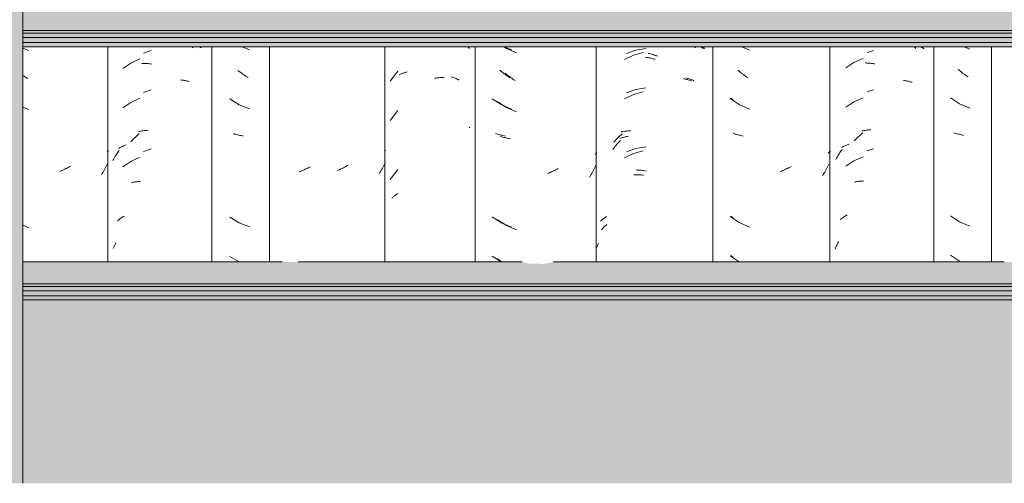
# Model space of a CAD drawing. Header units: metres. Extents: x -28.2 to 13.6, y -1.6 to 5.9.
# Tile 104 of 159: x 1.278 to 2.033, y 2.65 to 3.005. Entities that reach past the tile are written whole.
import ezdxf

# ---------------------------------------------------------------- set-up
doc = ezdxf.new("R2010")
doc.units = ezdxf.units.M
for name, color, linetype, lineweight in [('A-GLAZ-CWMG', 7, 'Continuous', 5), ('A-ROOF', 7, 'Continuous', 5), ('A-WALL-PATT', 7, 'Continuous', 5)]:
    doc.layers.add(name, color=color, linetype=linetype, lineweight=lineweight)

# ---------------------------------------------------------------- blocks, each defined once
blk = doc.blocks.new('FP_155-CASA 1')
at = {"layer": 'A-GLAZ-CWMG', "color": 9, "true_color": 0xc0c0c0}
for p, q in [((-19.52969, 2.98442), (-19.52398, 2.98214)), ((-19.53207, 2.96569), (-19.53291, 2.96636)), ((-19.53123, 2.96503), (-19.53207, 2.96569)), ((-19.53038, 2.96439), (-19.53123, 2.96503)), ((-19.52952, 2.96377), (-19.53038, 2.96439)), ((-19.52866, 2.96316), (-19.52952, 2.96377)), ((-19.52779, 2.96256), (-19.52866, 2.96316)), ((-19.52691, 2.96199), (-19.52779, 2.96256)), ((-19.52602, 2.96142), (-19.52691, 2.96199)), ((-19.52514, 2.96088), (-19.52602, 2.96142)), ((-19.53906, 2.94443), (-19.53183, 2.94007)), ((-19.53183, 2.94007), (-19.52398, 2.93693)), ((-19.53552, 2.91761), (-19.53632, 2.91787)), ((-19.53471, 2.91737), (-19.53552, 2.91761)), ((-19.5339, 2.91715), (-19.53471, 2.91737)), ((-19.53307, 2.91694), (-19.5339, 2.91715)), ((-19.53224, 2.91675), (-19.53307, 2.91694)), ((-19.5314, 2.91657), (-19.53224, 2.91675)), ((-19.53055, 2.9164), (-19.5314, 2.91657)), ((-19.52969, 2.91625), (-19.53055, 2.9164)), ((-19.52883, 2.91612), (-19.52969, 2.91625)), ((-19.53906, 2.85401), (-19.53183, 2.84964)), ((-19.53183, 2.84964), (-19.52398, 2.8465)), ((-19.53906, 2.82386), (-19.53205, 2.81963))]:
    blk.add_line(p, q, dxfattribs=at)
blk = doc.blocks.new('FP_156-CASA 1')
at = {"layer": 'A-GLAZ-CWMG', "color": 9, "true_color": 0xc0c0c0}
for p, q in [((-19.56805, 2.98439), (-19.56737, 2.98366)), ((-19.56208, 2.98434), (-19.5615, 2.98397)), ((-19.5615, 2.98397), (-19.56094, 2.98359)), ((-19.61489, 2.97199), (-19.62107, 2.9677)), ((-19.60806, 2.97516), (-19.61489, 2.97199)), ((-19.60639, 2.97172), (-19.60558, 2.97173)), ((-19.60558, 2.97173), (-19.60478, 2.97172)), ((-19.60478, 2.97172), (-19.60397, 2.97169)), ((-19.60397, 2.97169), (-19.60315, 2.97165)), ((-19.60315, 2.97165), (-19.60233, 2.97159)), ((-19.60233, 2.97159), (-19.60151, 2.97152)), ((-19.60151, 2.97152), (-19.60068, 2.97143)), ((-19.60068, 2.97143), (-19.59985, 2.97133)), ((-19.59985, 2.97133), (-19.59902, 2.97121)), ((-19.57699, 2.95903), (-19.57622, 2.95895)), ((-19.57622, 2.95895), (-19.57545, 2.95885)), ((-19.57545, 2.95885), (-19.57469, 2.95874)), ((-19.57469, 2.95874), (-19.57393, 2.95862)), ((-19.57393, 2.95862), (-19.57319, 2.95848)), ((-19.57319, 2.95848), (-19.57245, 2.95832)), ((-19.57245, 2.95832), (-19.57171, 2.95816)), ((-19.57171, 2.95816), (-19.57099, 2.95797)), ((-19.57099, 2.95797), (-19.57027, 2.95778)), ((-19.61489, 2.94185), (-19.62107, 2.93756)), ((-19.60806, 2.94501), (-19.61489, 2.94185)), ((-19.62492, 2.90348), (-19.62434, 2.90433)), ((-19.62434, 2.90433), (-19.62375, 2.90516)), ((-19.62427, 2.90652), (-19.62368, 2.90687)), ((-19.62368, 2.90687), (-19.62308, 2.90721)), ((-19.62308, 2.90721), (-19.62247, 2.90754)), ((-19.62247, 2.90754), (-19.62185, 2.90785)), ((-19.62185, 2.90785), (-19.62121, 2.90816)), ((-19.62121, 2.90816), (-19.62057, 2.90845)), ((-19.62057, 2.90845), (-19.61991, 2.90873)), ((-19.61991, 2.90873), (-19.61924, 2.909)), ((-19.61924, 2.909), (-19.61857, 2.90925)), ((-19.62861, 2.89729), (-19.62812, 2.8982)), ((-19.62812, 2.8982), (-19.62762, 2.89911)), ((-19.62762, 2.89911), (-19.6271, 2.9)), ((-19.6271, 2.9), (-19.62658, 2.90089)), ((-19.62658, 2.90089), (-19.62604, 2.90176)), ((-19.62604, 2.90176), (-19.62548, 2.90263)), ((-19.62548, 2.90263), (-19.62492, 2.90348)), ((-19.61489, 2.89664), (-19.62107, 2.89234)), ((-19.60806, 2.8998), (-19.61489, 2.89664)), ((-19.61009, 2.88106), (-19.60931, 2.88114)), ((-19.60931, 2.88114), (-19.60853, 2.8812)), ((-19.60853, 2.8812), (-19.60774, 2.88125)), ((-19.6146, 2.88029), (-19.61387, 2.88045)), ((-19.61387, 2.88045), (-19.61313, 2.8806)), ((-19.61313, 2.8806), (-19.61238, 2.88074)), ((-19.61238, 2.88074), (-19.61162, 2.88086)), ((-19.61162, 2.88086), (-19.61086, 2.88097)), ((-19.61086, 2.88097), (-19.61009, 2.88106))]:
    blk.add_line(p, q, dxfattribs=at)
blk = doc.blocks.new('Rectangular Mullion - Telha Fibrocimento - Ondulada-V148-CASA 1')
at = {"layer": 'A-GLAZ-CWMG'}
for p, q in [((-19.55281, 2.98442), (-19.55281, 2.81963)), ((-19.50857, 2.98442), (-19.50857, 2.81963))]:
    blk.add_line(p, q, dxfattribs=at)
for name in ['FP_156-CASA 1', 'FP_155-CASA 1']:
    blk.add_blockref(name, (0, 0), dxfattribs=at)
blk = doc.blocks.new('FP_163-CASA 1')
at = {"layer": 'A-GLAZ-CWMG', "color": 9, "true_color": 0xc0c0c0}
for p, q in [((-19.59936, 2.98162), (-19.60511, 2.9796)), ((-19.59936, 2.95148), (-19.60511, 2.94946)), ((-19.60907, 2.91942), (-19.60823, 2.9196)), ((-19.60823, 2.9196), (-19.60739, 2.91977)), ((-19.60739, 2.91977), (-19.60653, 2.91992)), ((-19.60653, 2.91992), (-19.60566, 2.92005)), ((-19.60566, 2.92005), (-19.60479, 2.92017)), ((-19.60479, 2.92017), (-19.60391, 2.92027)), ((-19.60391, 2.92027), (-19.60302, 2.92035)), ((-19.60302, 2.92035), (-19.60213, 2.92042)), ((-19.61485, 2.91165), (-19.61408, 2.91248)), ((-19.61408, 2.91248), (-19.6133, 2.9133)), ((-19.6133, 2.9133), (-19.61251, 2.9141)), ((-19.61251, 2.9141), (-19.61171, 2.91489)), ((-19.61171, 2.91489), (-19.6109, 2.91566)), ((-19.6109, 2.91566), (-19.61008, 2.91642)), ((-19.61008, 2.91642), (-19.60925, 2.91716)), ((-19.60925, 2.91716), (-19.60841, 2.91789)), ((-19.59936, 2.90626), (-19.60511, 2.90425)), ((-19.62503, 2.85115), (-19.62447, 2.85164)), ((-19.62447, 2.85164), (-19.62388, 2.85213)), ((-19.62388, 2.85213), (-19.62329, 2.8526)), ((-19.62329, 2.8526), (-19.62267, 2.85305)), ((-19.62267, 2.85305), (-19.62205, 2.8535)), ((-19.62205, 2.8535), (-19.62141, 2.85393)), ((-19.62141, 2.85393), (-19.62076, 2.85436)), ((-19.62076, 2.85436), (-19.62009, 2.85477)), ((-19.62844, 2.82977), (-19.62798, 2.83087)), ((-19.62798, 2.83087), (-19.6275, 2.83196)), ((-19.6275, 2.83196), (-19.627, 2.83304)), ((-19.627, 2.83304), (-19.62649, 2.83411))]:
    blk.add_line(p, q, dxfattribs=at)
blk = doc.blocks.new('FP_164-CASA 1')
at = {"layer": 'A-GLAZ-CWMG', "color": 9, "true_color": 0xc0c0c0}
for p, q in [((-19.69754, 2.98342), (-19.69293, 2.98148)), ((-19.69671, 2.96197), (-19.69754, 2.96255)), ((-19.69584, 2.96138), (-19.69671, 2.96197)), ((-19.69496, 2.9608), (-19.69584, 2.96138)), ((-19.69408, 2.96024), (-19.69496, 2.9608)), ((-19.69754, 2.93821), (-19.69293, 2.93627)), ((-19.63252, 2.90452), (-19.63299, 2.90395)), ((-19.63206, 2.9051), (-19.63252, 2.90452)), ((-19.66833, 2.88937), (-19.66926, 2.88898)), ((-19.66741, 2.88977), (-19.66833, 2.88937)), ((-19.66648, 2.8902), (-19.66741, 2.88977)), ((-19.66556, 2.89063), (-19.66648, 2.8902)), ((-19.66465, 2.89109), (-19.66556, 2.89063)), ((-19.66373, 2.89156), (-19.66465, 2.89109)), ((-19.66283, 2.89205), (-19.66373, 2.89156)), ((-19.66192, 2.89256), (-19.66283, 2.89205)), ((-19.66103, 2.89308), (-19.66192, 2.89256)), ((-19.63563, 2.88939), (-19.63619, 2.8884)), ((-19.63508, 2.89038), (-19.63563, 2.88939)), ((-19.63455, 2.89139), (-19.63508, 2.89038)), ((-19.63403, 2.89241), (-19.63455, 2.89139)), ((-19.63353, 2.89344), (-19.63403, 2.89241)), ((-19.63304, 2.89448), (-19.63353, 2.89344)), ((-19.63257, 2.89552), (-19.63304, 2.89448)), ((-19.63676, 2.88742), (-19.63735, 2.88645)), ((-19.63619, 2.8884), (-19.63676, 2.88742)), ((-19.69754, 2.84778), (-19.69293, 2.84584))]:
    blk.add_line(p, q, dxfattribs=at)
blk = doc.blocks.new('FP_169-CASA 1')
at = {"layer": 'A-GLAZ-CWMG', "color": 9, "true_color": 0xc0c0c0}
for p, q in [((-18.9766, 2.98442), (-18.97227, 2.98255)), ((-18.98027, 2.96631), (-18.98109, 2.967)), ((-18.97944, 2.96563), (-18.98027, 2.96631)), ((-18.9786, 2.96497), (-18.97944, 2.96563)), ((-18.97775, 2.96432), (-18.9786, 2.96497)), ((-18.97689, 2.96369), (-18.97775, 2.96432)), ((-18.97603, 2.96308), (-18.97689, 2.96369)), ((-18.97516, 2.96248), (-18.97603, 2.96308)), ((-18.97429, 2.96189), (-18.97516, 2.96248)), ((-18.97341, 2.96132), (-18.97429, 2.96189)), ((-18.98714, 2.94524), (-18.98003, 2.94068)), ((-18.98003, 2.94068), (-18.97227, 2.93734)), ((-18.98366, 2.91832), (-18.98445, 2.9186)), ((-18.98287, 2.91806), (-18.98366, 2.91832)), ((-18.98207, 2.91782), (-18.98287, 2.91806)), ((-18.98125, 2.91759), (-18.98207, 2.91782)), ((-18.98043, 2.91737), (-18.98125, 2.91759)), ((-18.9796, 2.91717), (-18.98043, 2.91737)), ((-18.97876, 2.91699), (-18.9796, 2.91717)), ((-18.97792, 2.91681), (-18.97876, 2.91699)), ((-18.97706, 2.91666), (-18.97792, 2.91681)), ((-18.98714, 2.85481), (-18.98003, 2.85026)), ((-18.98003, 2.85026), (-18.97227, 2.84691)), ((-18.98714, 2.82466), (-18.98003, 2.82011)), ((-18.98003, 2.82011), (-18.97891, 2.81963))]:
    blk.add_line(p, q, dxfattribs=at)
blk = doc.blocks.new('FP_170-CASA 1')
at = {"layer": 'A-GLAZ-CWMG', "color": 9, "true_color": 0xc0c0c0}
for p, q in [((-19.0148, 2.98442), (-19.01421, 2.98378)), ((-19.01421, 2.98378), (-19.01354, 2.98303)), ((-19.00952, 2.98431), (-19.00894, 2.98395)), ((-19.00894, 2.98395), (-19.00837, 2.98358)), ((-19.00837, 2.98358), (-19.00781, 2.9832)), ((-19.00781, 2.9832), (-19.00726, 2.98281)), ((-19.06099, 2.9725), (-19.06727, 2.96835)), ((-19.05407, 2.9755), (-19.06099, 2.9725)), ((-19.05239, 2.97202), (-19.05158, 2.97201)), ((-19.05158, 2.97201), (-19.05077, 2.97198)), ((-19.05077, 2.97198), (-19.04995, 2.97193)), ((-19.04995, 2.97193), (-19.04913, 2.97187)), ((-19.04913, 2.97187), (-19.04831, 2.9718)), ((-19.04831, 2.9718), (-19.04748, 2.9717)), ((-19.04748, 2.9717), (-19.04665, 2.9716)), ((-19.04665, 2.9716), (-19.04582, 2.97147)), ((-19.04582, 2.97147), (-19.04499, 2.97133)), ((-19.02303, 2.95863), (-19.02227, 2.95853)), ((-19.02227, 2.95853), (-19.02151, 2.95842)), ((-19.02151, 2.95842), (-19.02075, 2.95829)), ((-19.02075, 2.95829), (-19.02001, 2.95814)), ((-19.02001, 2.95814), (-19.01927, 2.95799)), ((-19.01927, 2.95799), (-19.01854, 2.95782)), ((-19.01854, 2.95782), (-19.01782, 2.95763)), ((-19.01782, 2.95763), (-19.0171, 2.95743)), ((-19.0171, 2.95743), (-19.0164, 2.95722)), ((-19.06099, 2.94235), (-19.06727, 2.93821)), ((-19.05407, 2.94535), (-19.06099, 2.94235)), ((-19.07178, 2.90339), (-19.0712, 2.90423)), ((-19.0712, 2.90423), (-19.07061, 2.90506)), ((-19.07061, 2.90506), (-19.07001, 2.90588)), ((-19.07054, 2.90725), (-19.06994, 2.90759)), ((-19.06994, 2.90759), (-19.06932, 2.90791)), ((-19.06932, 2.90791), (-19.06869, 2.90823)), ((-19.06869, 2.90823), (-19.06806, 2.90853)), ((-19.06806, 2.90853), (-19.06741, 2.90882)), ((-19.06741, 2.90882), (-19.06675, 2.90909)), ((-19.06675, 2.90909), (-19.06608, 2.90936)), ((-19.06608, 2.90936), (-19.0654, 2.90961)), ((-19.0654, 2.90961), (-19.06472, 2.90985)), ((-19.075, 2.89812), (-19.0745, 2.89903)), ((-19.0745, 2.89903), (-19.07398, 2.89992)), ((-19.07398, 2.89992), (-19.07345, 2.9008)), ((-19.07345, 2.9008), (-19.0729, 2.90168)), ((-19.0729, 2.90168), (-19.07235, 2.90254)), ((-19.07235, 2.90254), (-19.07178, 2.90339)), ((-19.06099, 2.89714), (-19.06727, 2.893)), ((-19.05407, 2.90014), (-19.06099, 2.89714)), ((-19.05995, 2.88094), (-19.0592, 2.88107)), ((-19.0592, 2.88107), (-19.05844, 2.88119)), ((-19.05844, 2.88119), (-19.05767, 2.88129)), ((-19.05767, 2.88129), (-19.0569, 2.88138)), ((-19.0569, 2.88138), (-19.05612, 2.88145)), ((-19.05612, 2.88145), (-19.05534, 2.88151)), ((-19.05534, 2.88151), (-19.05455, 2.88155)), ((-19.05455, 2.88155), (-19.05375, 2.88158)), ((-19.06069, 2.88079), (-19.05995, 2.88094))]:
    blk.add_line(p, q, dxfattribs=at)
blk = doc.blocks.new('FP_171-CASA 1')
at = {"layer": 'A-GLAZ-CWMG', "color": 9, "true_color": 0xc0c0c0}
for p, q in [((-19.15521, 2.94498), (-19.15351, 2.94399)), ((-19.15521, 2.85456), (-19.15351, 2.85357)), ((-19.15521, 2.82441), (-19.15351, 2.82342))]:
    blk.add_line(p, q, dxfattribs=at)
blk = doc.blocks.new('FP_172-CASA 1')
at = {"layer": 'A-GLAZ-CWMG', "color": 9, "true_color": 0xc0c0c0}
for p, q in [((-19.22255, 2.98007), (-19.22985, 2.97798)), ((-19.18298, 2.98442), (-19.18239, 2.98368)), ((-19.17801, 2.98431), (-19.17747, 2.9839)), ((-19.17747, 2.9839), (-19.17694, 2.98349)), ((-19.17694, 2.98349), (-19.17642, 2.98307)), ((-19.22985, 2.97798), (-19.23672, 2.97475)), ((-19.2208, 2.97638), (-19.21997, 2.97627)), ((-19.21997, 2.97627), (-19.21913, 2.97614)), ((-19.21913, 2.97614), (-19.21829, 2.97599)), ((-19.21829, 2.97599), (-19.21744, 2.97584)), ((-19.21744, 2.97584), (-19.2166, 2.97566)), ((-19.2166, 2.97566), (-19.21576, 2.97547)), ((-19.21576, 2.97547), (-19.21491, 2.97527)), ((-19.21491, 2.97527), (-19.21407, 2.97505)), ((-19.21407, 2.97505), (-19.21322, 2.97482)), ((-19.19151, 2.95998), (-19.19077, 2.95982)), ((-19.19077, 2.95982), (-19.19003, 2.95965)), ((-19.19003, 2.95965), (-19.18931, 2.95946)), ((-19.18931, 2.95946), (-19.18859, 2.95926)), ((-19.18859, 2.95926), (-19.18788, 2.95905)), ((-19.18788, 2.95905), (-19.18717, 2.95882)), ((-19.18717, 2.95882), (-19.18648, 2.95858)), ((-19.18648, 2.95858), (-19.18579, 2.95833)), ((-19.18579, 2.95833), (-19.18512, 2.95807)), ((-19.22255, 2.94992), (-19.22985, 2.94784)), ((-19.22985, 2.94784), (-19.23672, 2.94461)), ((-19.24186, 2.9105), (-19.24118, 2.91124)), ((-19.24118, 2.91124), (-19.2405, 2.91198)), ((-19.2405, 2.91198), (-19.23981, 2.9127)), ((-19.24042, 2.91415), (-19.23973, 2.9144)), ((-19.23973, 2.9144), (-19.23903, 2.91462)), ((-19.23903, 2.91462), (-19.23832, 2.91484)), ((-19.23832, 2.91484), (-19.2376, 2.91504)), ((-19.2376, 2.91504), (-19.23688, 2.91523)), ((-19.23688, 2.91523), (-19.23614, 2.91541)), ((-19.23614, 2.91541), (-19.2354, 2.91558)), ((-19.2354, 2.91558), (-19.23465, 2.91573)), ((-19.23465, 2.91573), (-19.2339, 2.91586)), ((-19.24569, 2.90577), (-19.24508, 2.90659)), ((-19.24508, 2.90659), (-19.24445, 2.90739)), ((-19.24445, 2.90739), (-19.24382, 2.90819)), ((-19.24382, 2.90819), (-19.24317, 2.90897)), ((-19.24317, 2.90897), (-19.24252, 2.90974)), ((-19.24252, 2.90974), (-19.24186, 2.9105)), ((-19.22255, 2.90471), (-19.22985, 2.90263)), ((-19.22985, 2.90263), (-19.23672, 2.89939)), ((-19.22954, 2.88623), (-19.22874, 2.88628)), ((-19.22874, 2.88628), (-19.22794, 2.88631)), ((-19.22794, 2.88631), (-19.22714, 2.88632)), ((-19.22714, 2.88632), (-19.22633, 2.88632)), ((-19.22633, 2.88632), (-19.22551, 2.88631)), ((-19.22551, 2.88631), (-19.22469, 2.88628)), ((-19.22469, 2.88628), (-19.22387, 2.88624)), ((-19.22387, 2.88624), (-19.22305, 2.88618)), ((-19.22305, 2.88618), (-19.22222, 2.88611)), ((-19.25427, 2.8443), (-19.25382, 2.84483)), ((-19.25382, 2.84483), (-19.25337, 2.84536)), ((-19.25337, 2.84536), (-19.25289, 2.84587)), ((-19.25289, 2.84587), (-19.2524, 2.84638)), ((-19.2524, 2.84638), (-19.2519, 2.84688)), ((-19.2519, 2.84688), (-19.25138, 2.84737)), ((-19.25138, 2.84737), (-19.25084, 2.84784)), ((-19.25084, 2.84784), (-19.25029, 2.84831))]:
    blk.add_line(p, q, dxfattribs=at)
blk = doc.blocks.new('FP_173-CASA 1')
at = {"layer": 'A-GLAZ-CWMG', "color": 9, "true_color": 0xc0c0c0}
for p, q in [((-19.32925, 2.98442), (-19.3272, 2.98312)), ((-19.3272, 2.98312), (-19.31941, 2.97983)), ((-19.32744, 2.96353), (-19.32826, 2.96422)), ((-19.3266, 2.96286), (-19.32744, 2.96353)), ((-19.32576, 2.9622), (-19.3266, 2.96286)), ((-19.32491, 2.96156), (-19.32576, 2.9622)), ((-19.32405, 2.96094), (-19.32491, 2.96156)), ((-19.32319, 2.96033), (-19.32405, 2.96094)), ((-19.32232, 2.95973), (-19.32319, 2.96033)), ((-19.32144, 2.95915), (-19.32232, 2.95973)), ((-19.32056, 2.95859), (-19.32144, 2.95915)), ((-19.33433, 2.94242), (-19.3272, 2.93791)), ((-19.3272, 2.93791), (-19.31941, 2.93461)), ((-19.33084, 2.91553), (-19.33163, 2.9158)), ((-19.33005, 2.91527), (-19.33084, 2.91553)), ((-19.32924, 2.91503), (-19.33005, 2.91527)), ((-19.32842, 2.91481), (-19.32924, 2.91503)), ((-19.3276, 2.9146), (-19.32842, 2.91481)), ((-19.32677, 2.9144), (-19.3276, 2.9146)), ((-19.32593, 2.91422), (-19.32677, 2.9144)), ((-19.32508, 2.91405), (-19.32593, 2.91422)), ((-19.32422, 2.9139), (-19.32508, 2.91405)), ((-19.25877, 2.90239), (-19.25923, 2.90185)), ((-19.25832, 2.90293), (-19.25877, 2.90239)), ((-19.25789, 2.90348), (-19.25832, 2.90293)), ((-19.29205, 2.88885), (-19.29297, 2.88842)), ((-19.29113, 2.8893), (-19.29205, 2.88885)), ((-19.29021, 2.88976), (-19.29113, 2.8893)), ((-19.28931, 2.89025), (-19.29021, 2.88976)), ((-19.2884, 2.89074), (-19.28931, 2.89025)), ((-19.2875, 2.89126), (-19.2884, 2.89074)), ((-19.26082, 2.88931), (-19.26136, 2.88831)), ((-19.26029, 2.89033), (-19.26082, 2.88931)), ((-19.25978, 2.89135), (-19.26029, 2.89033)), ((-19.25928, 2.89238), (-19.25978, 2.89135)), ((-19.2588, 2.89342), (-19.25928, 2.89238)), ((-19.29482, 2.8876), (-19.29575, 2.88722)), ((-19.29389, 2.888), (-19.29482, 2.8876)), ((-19.29297, 2.88842), (-19.29389, 2.888)), ((-19.26307, 2.88537), (-19.26366, 2.88441)), ((-19.26248, 2.88634), (-19.26307, 2.88537)), ((-19.26191, 2.88732), (-19.26248, 2.88634)), ((-19.26136, 2.88831), (-19.26191, 2.88732)), ((-19.33433, 2.852), (-19.3272, 2.84748)), ((-19.3272, 2.84748), (-19.31941, 2.84418)), ((-19.33433, 2.82185), (-19.33082, 2.81963))]:
    blk.add_line(p, q, dxfattribs=at)
blk = doc.blocks.new('FP_174-CASA 1')
at = {"layer": 'A-GLAZ-CWMG', "color": 9, "true_color": 0xc0c0c0}
for p, q in [((-19.35664, 2.98422), (-19.35609, 2.98371)), ((-19.35609, 2.98371), (-19.35556, 2.98319)), ((-19.36959, 2.96152), (-19.3688, 2.96125)), ((-19.3688, 2.96125), (-19.36803, 2.96096)), ((-19.36803, 2.96096), (-19.36726, 2.96066)), ((-19.36726, 2.96066), (-19.3665, 2.96035)), ((-19.3665, 2.96035), (-19.36576, 2.96002)), ((-19.36576, 2.96002), (-19.36502, 2.95967)), ((-19.36502, 2.95967), (-19.3643, 2.95932)), ((-19.3643, 2.95932), (-19.36359, 2.95895))]:
    blk.add_line(p, q, dxfattribs=at)
blk = doc.blocks.new('FP_175-CASA 1')
at = {"layer": 'A-GLAZ-CWMG', "color": 9, "true_color": 0xc0c0c0}
for p, q in [((-19.48496, 2.88892), (-19.48589, 2.88854)), ((-19.48403, 2.88932), (-19.48496, 2.88892)), ((-19.4831, 2.88973), (-19.48403, 2.88932)), ((-19.48218, 2.89016), (-19.4831, 2.88973)), ((-19.48126, 2.89061), (-19.48218, 2.89016)), ((-19.48035, 2.89107), (-19.48126, 2.89061)), ((-19.47944, 2.89155), (-19.48035, 2.89107)), ((-19.47853, 2.89205), (-19.47944, 2.89155)), ((-19.47763, 2.89256), (-19.47853, 2.89205))]:
    blk.add_line(p, q, dxfattribs=at)
blk = doc.blocks.new('Rectangular Mullion - Telha Fibrocimento - Ondulada-V162-CASA 1')
at = {"layer": 'A-GLAZ-CWMG'}
for p, q in [((-19.63257, 2.98442), (-19.63257, 2.81963)), ((-19.2584, 2.98442), (-19.2584, 2.81963)), ((-19.16913, 2.98442), (-19.16913, 2.81963)), ((-18.99981, 2.98442), (-18.99981, 2.81963)), ((-18.95557, 2.98442), (-18.95557, 2.81963))]:
    blk.add_line(p, q, dxfattribs=at)
for name in ['FP_174-CASA 1', 'FP_163-CASA 1', 'FP_172-CASA 1', 'FP_170-CASA 1', 'FP_164-CASA 1', 'FP_173-CASA 1', 'FP_171-CASA 1', 'FP_169-CASA 1', 'FP_175-CASA 1']:
    blk.add_blockref(name, (0, 0), dxfattribs=at)
blk = doc.blocks.new('FP_177-CASA 1')
at = {"layer": 'A-GLAZ-CWMG', "color": 9, "true_color": 0xc0c0c0}
for p, q in [((-19.04615, 2.98165), (-19.05101, 2.98007)), ((-19.04615, 2.95151), (-19.05101, 2.94993)), ((-19.05502, 2.91998), (-19.05417, 2.92014)), ((-19.05417, 2.92014), (-19.05331, 2.92029)), ((-19.05331, 2.92029), (-19.05245, 2.92042)), ((-19.05245, 2.92042), (-19.05157, 2.92053)), ((-19.05157, 2.92053), (-19.05069, 2.92063)), ((-19.05069, 2.92063), (-19.0498, 2.92071)), ((-19.0498, 2.92071), (-19.0489, 2.92077)), ((-19.0489, 2.92077), (-19.048, 2.92082)), ((-19.06089, 2.91235), (-19.0601, 2.91317)), ((-19.0601, 2.91317), (-19.05931, 2.91396)), ((-19.05931, 2.91396), (-19.05851, 2.91475)), ((-19.05851, 2.91475), (-19.0577, 2.91552)), ((-19.0577, 2.91552), (-19.05688, 2.91627)), ((-19.05688, 2.91627), (-19.05604, 2.91701)), ((-19.05604, 2.91701), (-19.0552, 2.91773)), ((-19.0552, 2.91773), (-19.05435, 2.91843)), ((-19.04615, 2.90629), (-19.05101, 2.90471)), ((-19.07132, 2.8521), (-19.07074, 2.85258)), ((-19.07074, 2.85258), (-19.07014, 2.85305)), ((-19.07014, 2.85305), (-19.06952, 2.8535)), ((-19.06952, 2.8535), (-19.06889, 2.85395)), ((-19.06889, 2.85395), (-19.06825, 2.85438)), ((-19.06825, 2.85438), (-19.06759, 2.8548)), ((-19.06759, 2.8548), (-19.06692, 2.8552)), ((-19.06692, 2.8552), (-19.06624, 2.85559)), ((-19.07544, 2.82943), (-19.07504, 2.8304)), ((-19.07504, 2.8304), (-19.07462, 2.83135)), ((-19.07462, 2.83135), (-19.07419, 2.8323)), ((-19.07419, 2.8323), (-19.07375, 2.83324)), ((-19.07375, 2.83324), (-19.07329, 2.83417)), ((-19.07329, 2.83417), (-19.07283, 2.8351))]:
    blk.add_line(p, q, dxfattribs=at)
blk = doc.blocks.new('FP_178-CASA 1')
at = {"layer": 'A-GLAZ-CWMG', "color": 9, "true_color": 0xc0c0c0}
for p, q in [((-19.14676, 2.98442), (-19.14111, 2.98188)), ((-19.14905, 2.96576), (-19.14987, 2.96647)), ((-19.14823, 2.96507), (-19.14905, 2.96576)), ((-19.14739, 2.96439), (-19.14823, 2.96507)), ((-19.14655, 2.96373), (-19.14739, 2.96439)), ((-19.14571, 2.96309), (-19.14655, 2.96373)), ((-19.14485, 2.96246), (-19.14571, 2.96309)), ((-19.14399, 2.96185), (-19.14485, 2.96246)), ((-19.14312, 2.96125), (-19.14399, 2.96185)), ((-19.14224, 2.96067), (-19.14312, 2.96125)), ((-19.15584, 2.94481), (-19.14882, 2.94013)), ((-19.14882, 2.94013), (-19.14111, 2.93667)), ((-19.15241, 2.91784), (-19.15319, 2.91813)), ((-19.15163, 2.91756), (-19.15241, 2.91784)), ((-19.15083, 2.9173), (-19.15163, 2.91756)), ((-19.15003, 2.91706), (-19.15083, 2.9173)), ((-19.14921, 2.91683), (-19.15003, 2.91706)), ((-19.14839, 2.91661), (-19.14921, 2.91683)), ((-19.14756, 2.91641), (-19.14839, 2.91661)), ((-19.14672, 2.91623), (-19.14756, 2.91641)), ((-19.14587, 2.91606), (-19.14672, 2.91623)), ((-19.07983, 2.90383), (-19.08022, 2.90337)), ((-19.07944, 2.90431), (-19.07983, 2.90383)), ((-19.07906, 2.90479), (-19.07944, 2.90431)), ((-19.08022, 2.90337), (-19.08063, 2.9029)), ((-19.11656, 2.88918), (-19.11749, 2.88881)), ((-19.11563, 2.88956), (-19.11656, 2.88918)), ((-19.1147, 2.88996), (-19.11563, 2.88956)), ((-19.11378, 2.89037), (-19.1147, 2.88996)), ((-19.11285, 2.89081), (-19.11378, 2.89037)), ((-19.11194, 2.89126), (-19.11285, 2.89081)), ((-19.11102, 2.89172), (-19.11194, 2.89126)), ((-19.11011, 2.89221), (-19.11102, 2.89172)), ((-19.10921, 2.89271), (-19.11011, 2.89221)), ((-19.0828, 2.88939), (-19.08337, 2.8884)), ((-19.08225, 2.89038), (-19.0828, 2.88939)), ((-19.08172, 2.89139), (-19.08225, 2.89038)), ((-19.0812, 2.8924), (-19.08172, 2.89139)), ((-19.08069, 2.89343), (-19.0812, 2.8924)), ((-19.0802, 2.89446), (-19.08069, 2.89343)), ((-19.08454, 2.88646), (-19.08514, 2.88551)), ((-19.08395, 2.88743), (-19.08454, 2.88646)), ((-19.08337, 2.8884), (-19.08395, 2.88743)), ((-19.15584, 2.85439), (-19.14882, 2.8497)), ((-19.14882, 2.8497), (-19.14111, 2.84624)), ((-19.15584, 2.82424), (-19.14892, 2.81963))]:
    blk.add_line(p, q, dxfattribs=at)
blk = doc.blocks.new('FP_179-CASA 1')
at = {"layer": 'A-GLAZ-CWMG', "color": 9, "true_color": 0xc0c0c0}
for p, q in [((-19.22804, 2.98186), (-19.23525, 2.97935)), ((-19.22053, 2.98323), (-19.22804, 2.98186)), ((-19.21875, 2.97938), (-19.2178, 2.97917)), ((-19.2178, 2.97917), (-19.21684, 2.97893)), ((-19.17637, 2.98398), (-19.1758, 2.98349)), ((-19.1758, 2.98349), (-19.17524, 2.98299)), ((-19.21684, 2.97893), (-19.21589, 2.97868)), ((-19.21589, 2.97868), (-19.21493, 2.97841)), ((-19.21493, 2.97841), (-19.21397, 2.97812)), ((-19.21397, 2.97812), (-19.21302, 2.97782)), ((-19.21302, 2.97782), (-19.21206, 2.97749)), ((-19.21206, 2.97749), (-19.21111, 2.97715)), ((-19.18974, 2.96072), (-19.18893, 2.96049)), ((-19.18893, 2.96049), (-19.18813, 2.96024)), ((-19.18813, 2.96024), (-19.18734, 2.95998)), ((-19.18734, 2.95998), (-19.18656, 2.95969)), ((-19.18656, 2.95969), (-19.18579, 2.9594)), ((-19.18579, 2.9594), (-19.18504, 2.95909)), ((-19.18504, 2.95909), (-19.18429, 2.95877)), ((-19.18429, 2.95877), (-19.18356, 2.95843)), ((-19.22804, 2.95171), (-19.23525, 2.9492)), ((-19.22053, 2.95308), (-19.22804, 2.95171)), ((-19.23922, 2.91917), (-19.23838, 2.91935)), ((-19.23838, 2.91935), (-19.23753, 2.91951)), ((-19.23753, 2.91951), (-19.23667, 2.91966)), ((-19.23667, 2.91966), (-19.23581, 2.9198)), ((-19.23581, 2.9198), (-19.23493, 2.91991)), ((-19.23493, 2.91991), (-19.23405, 2.92001)), ((-19.23405, 2.92001), (-19.23316, 2.92009)), ((-19.23316, 2.92009), (-19.23227, 2.92016)), ((-19.24499, 2.91141), (-19.24422, 2.91224)), ((-19.24422, 2.91224), (-19.24344, 2.91306)), ((-19.24344, 2.91306), (-19.24265, 2.91386)), ((-19.24265, 2.91386), (-19.24185, 2.91465)), ((-19.24185, 2.91465), (-19.24104, 2.91542)), ((-19.24104, 2.91542), (-19.24022, 2.91617)), ((-19.24022, 2.91617), (-19.2394, 2.91691)), ((-19.2394, 2.91691), (-19.23856, 2.91764)), ((-19.22804, 2.9065), (-19.23525, 2.90399)), ((-19.22053, 2.90787), (-19.22804, 2.9065)), ((-19.22771, 2.89007), (-19.22679, 2.89003)), ((-19.22679, 2.89003), (-19.22585, 2.88997)), ((-19.22585, 2.88997), (-19.22492, 2.8899)), ((-19.22492, 2.8899), (-19.22398, 2.8898)), ((-19.22398, 2.8898), (-19.22304, 2.88969)), ((-19.22304, 2.88969), (-19.22209, 2.88956)), ((-19.22209, 2.88956), (-19.22114, 2.88941)), ((-19.22114, 2.88941), (-19.22019, 2.88924)), ((-19.25517, 2.85092), (-19.2546, 2.85141)), ((-19.2546, 2.85141), (-19.25402, 2.85189)), ((-19.25402, 2.85189), (-19.25343, 2.85236)), ((-19.25343, 2.85236), (-19.25281, 2.85282)), ((-19.25281, 2.85282), (-19.25219, 2.85326)), ((-19.25219, 2.85326), (-19.25155, 2.8537)), ((-19.25155, 2.8537), (-19.2509, 2.85412)), ((-19.2509, 2.85412), (-19.25023, 2.85453)), ((-19.25838, 2.82999), (-19.25796, 2.83097)), ((-19.25796, 2.83097), (-19.25752, 2.83195)), ((-19.25752, 2.83195), (-19.25708, 2.83292)), ((-19.25708, 2.83292), (-19.25662, 2.83388))]:
    blk.add_line(p, q, dxfattribs=at)
blk = doc.blocks.new('FP_180-CASA 1')
at = {"layer": 'A-GLAZ-CWMG', "color": 9, "true_color": 0xc0c0c0}
for p, q in [((-19.32905, 2.98442), (-19.32338, 2.98198)), ((-19.33138, 2.96574), (-19.3322, 2.96643)), ((-19.33055, 2.96506), (-19.33138, 2.96574)), ((-19.32971, 2.9644), (-19.33055, 2.96506)), ((-19.32886, 2.96375), (-19.32971, 2.9644)), ((-19.32801, 2.96312), (-19.32886, 2.96375)), ((-19.32715, 2.9625), (-19.32801, 2.96312)), ((-19.32628, 2.9619), (-19.32715, 2.9625)), ((-19.3254, 2.96131), (-19.32628, 2.9619)), ((-19.32452, 2.96074), (-19.3254, 2.96131)), ((-19.33824, 2.94468), (-19.33114, 2.94011)), ((-19.33114, 2.94011), (-19.32338, 2.93676)), ((-19.33477, 2.91776), (-19.33556, 2.91804)), ((-19.33398, 2.9175), (-19.33477, 2.91776)), ((-19.33318, 2.91725), (-19.33398, 2.9175)), ((-19.33236, 2.91702), (-19.33318, 2.91725)), ((-19.33154, 2.9168), (-19.33236, 2.91702)), ((-19.33071, 2.9166), (-19.33154, 2.9168)), ((-19.32988, 2.91641), (-19.33071, 2.9166)), ((-19.32903, 2.91624), (-19.32988, 2.91641)), ((-19.32818, 2.91608), (-19.32903, 2.91624)), ((-19.33824, 2.85426), (-19.33114, 2.84968)), ((-19.33114, 2.84968), (-19.32338, 2.84633)), ((-19.33824, 2.82411), (-19.33128, 2.81963))]:
    blk.add_line(p, q, dxfattribs=at)
blk = doc.blocks.new('FP_181-CASA 1')
at = {"layer": 'A-GLAZ-CWMG', "color": 9, "true_color": 0xc0c0c0}
for p, q in [((-19.41048, 2.96577), (-19.4162, 2.95816)), ((-19.40719, 2.96389), (-19.40666, 2.9641)), ((-19.40666, 2.9641), (-19.40612, 2.9643)), ((-19.40612, 2.9643), (-19.40557, 2.96449)), ((-19.40557, 2.96449), (-19.40502, 2.96467)), ((-19.40502, 2.96467), (-19.40446, 2.96484)), ((-19.40446, 2.96484), (-19.40389, 2.96499)), ((-19.40389, 2.96499), (-19.40331, 2.96514)), ((-19.40924, 2.96296), (-19.40874, 2.96321)), ((-19.40874, 2.96321), (-19.40823, 2.96344)), ((-19.40823, 2.96344), (-19.40772, 2.96367)), ((-19.40772, 2.96367), (-19.40719, 2.96389)), ((-19.38224, 2.96028), (-19.38157, 2.9604)), ((-19.38157, 2.9604), (-19.3809, 2.96051)), ((-19.3809, 2.96051), (-19.38024, 2.96061)), ((-19.38024, 2.96061), (-19.37958, 2.9607)), ((-19.37958, 2.9607), (-19.37892, 2.96077)), ((-19.37892, 2.96077), (-19.37826, 2.96083)), ((-19.37826, 2.96083), (-19.37761, 2.96088)), ((-19.37761, 2.96088), (-19.37696, 2.96091)), ((-19.37696, 2.96091), (-19.37631, 2.96093)), ((-19.37631, 2.96093), (-19.37566, 2.96094)), ((-19.37566, 2.96094), (-19.37502, 2.96094)), ((-19.41048, 2.93563), (-19.4162, 2.92802)), ((-19.35568, 2.92282), (-19.35545, 2.92255)), ((-19.35545, 2.92255), (-19.35522, 2.92228)), ((-19.41048, 2.89042), (-19.4162, 2.88281)), ((-19.41489, 2.86847), (-19.41452, 2.86883)), ((-19.41452, 2.86883), (-19.41413, 2.86918)), ((-19.41413, 2.86918), (-19.41374, 2.86952)), ((-19.41374, 2.86952), (-19.41334, 2.86986)), ((-19.41334, 2.86986), (-19.41293, 2.87019)), ((-19.41293, 2.87019), (-19.4125, 2.87051)), ((-19.4125, 2.87051), (-19.41207, 2.87082)), ((-19.41207, 2.87082), (-19.41163, 2.87112)), ((-19.41163, 2.87112), (-19.41118, 2.87142)), ((-19.41118, 2.87142), (-19.41072, 2.8717)), ((-19.41072, 2.8717), (-19.41024, 2.87198))]:
    blk.add_line(p, q, dxfattribs=at)
blk = doc.blocks.new('FP_182-CASA 1')
at = {"layer": 'A-GLAZ-CWMG', "color": 9, "true_color": 0xc0c0c0}
for p, q in [((-19.4201, 2.90486), (-19.4204, 2.90451)), ((-19.41981, 2.90522), (-19.4201, 2.90486)), ((-19.45582, 2.88999), (-19.45675, 2.8896)), ((-19.45489, 2.8904), (-19.45582, 2.88999)), ((-19.45397, 2.89082), (-19.45489, 2.8904)), ((-19.45305, 2.89126), (-19.45397, 2.89082)), ((-19.45213, 2.89172), (-19.45305, 2.89126)), ((-19.45122, 2.89219), (-19.45213, 2.89172)), ((-19.45031, 2.89268), (-19.45122, 2.89219)), ((-19.44941, 2.89318), (-19.45031, 2.89268)), ((-19.44851, 2.89371), (-19.44941, 2.89318)), ((-19.42363, 2.88897), (-19.4242, 2.888)), ((-19.42306, 2.88996), (-19.42363, 2.88897)), ((-19.42251, 2.89095), (-19.42306, 2.88996)), ((-19.42198, 2.89196), (-19.42251, 2.89095)), ((-19.42146, 2.89297), (-19.42198, 2.89196)), ((-19.42095, 2.894), (-19.42146, 2.89297)), ((-19.42046, 2.89503), (-19.42095, 2.894)), ((-19.41998, 2.89607), (-19.42046, 2.89503)), ((-19.4242, 2.888), (-19.42479, 2.88703))]:
    blk.add_line(p, q, dxfattribs=at)
blk = doc.blocks.new('Rectangular Mullion - Telha Fibrocimento - Ondulada-V176-CASA 1')
at = {"layer": 'A-GLAZ-CWMG'}
for p, q in [((-19.42032, 2.98442), (-19.42032, 2.81963)), ((-19.3511, 2.98442), (-19.3511, 2.81963)), ((-19.07957, 2.98442), (-19.07957, 2.81963))]:
    blk.add_line(p, q, dxfattribs=at)
for name in ['FP_179-CASA 1', 'FP_177-CASA 1', 'FP_181-CASA 1', 'FP_180-CASA 1', 'FP_178-CASA 1', 'FP_182-CASA 1']:
    blk.add_blockref(name, (0, 0), dxfattribs=at)
blk = doc.blocks.new('LONGARINA_STEEL_FRAME1 - LONGARINA_STEEL_FRAME-2562852-CASA 1')
at = {"layer": 'A-ROOF', "true_color": 0x9fa09c}
blk.add_hatch(color=253, dxfattribs=at).paths.add_polyline_path([(-19.69754, 2.65), (-19.69754, 3.68355), (-19.73254, 3.68355), (-19.73254, 2.65)])
h = blk.add_hatch(color=253, dxfattribs=at)
h.paths.add_polyline_path([(-18.44504, 2.99678), (-18.44504, 3.0136), (-18.73807, 3.0136), (-18.74476, 3.01206), (-18.75707, 3.01225), (-18.76224, 3.0136), (-19.29107, 3.0136), (-19.29776, 3.01206), (-19.31007, 3.01225), (-19.31524, 3.0136), (-19.69754, 3.0136), (-19.69754, 2.99678), (-18.54683, 2.99678)])
h.paths.add_polyline_path([(-20.89827, 2.99678), (-19.73254, 2.99678), (-19.73254, 3.0136), (-19.84407, 3.0136), (-19.85076, 3.01206), (-19.86307, 3.01225), (-19.86824, 3.0136), (-20.39707, 3.0136), (-20.40376, 3.01206), (-20.41607, 3.01225), (-20.42124, 3.0136), (-20.98504, 3.0136), (-20.98504, 2.99678), (-20.94347, 2.99678)])
h = blk.add_hatch(color=253, dxfattribs=at)
h.paths.add_polyline_path([(-20.88991, 2.99481), (-19.73254, 2.99481), (-19.73254, 2.99678), (-20.98504, 2.99678), (-20.98504, 2.99481), (-20.93955, 2.99481)])
h.paths.add_polyline_path([(-18.44504, 2.99481), (-18.44504, 2.99678), (-19.69754, 2.99678), (-19.69754, 2.99481), (-18.54683, 2.99481)])
h = blk.add_hatch(color=253, dxfattribs=at)
h.paths.add_polyline_path([(-19.84162, 2.99154), (-19.73254, 2.99154), (-19.73254, 2.99481), (-20.98504, 2.99481), (-20.98504, 2.99154), (-19.84176, 2.99154)])
h.paths.add_polyline_path([(-18.54683, 2.99154), (-18.44504, 2.99154), (-18.44504, 2.99481), (-19.69754, 2.99481), (-19.69754, 2.99154), (-18.56204, 2.99154)])
h = blk.add_hatch(color=253, dxfattribs=at)
h.paths.add_polyline_path([(-19.86109, 2.98769), (-19.73254, 2.98769), (-19.73254, 2.99154), (-20.98504, 2.99154), (-20.98504, 2.98769), (-19.87285, 2.98769)])
h.paths.add_polyline_path([(-18.44504, 2.98769), (-18.44504, 2.99154), (-19.69754, 2.99154), (-19.69754, 2.98769), (-18.54683, 2.98769)])
h = blk.add_hatch(color=253, dxfattribs=at)
h.paths.add_polyline_path([(-18.54674, 2.98442), (-18.44504, 2.98442), (-18.4456, 2.98769), (-19.69754, 2.98769), (-19.69754, 2.98442), (-18.54683, 2.98442)])
h.paths.add_polyline_path([(-20.98091, 2.98442), (-19.73254, 2.98442), (-19.73254, 2.98769), (-20.98504, 2.98769), (-20.98504, 2.98442), (-20.98336, 2.98442)])
h = blk.add_hatch(color=253, dxfattribs=at)
h.paths.add_polyline_path([(-20.94723, 2.80282), (-19.73254, 2.80282), (-19.73254, 2.81963), (-19.84407, 2.81963), (-19.85076, 2.8181), (-19.86307, 2.81828), (-19.86824, 2.81963), (-20.39707, 2.81963), (-20.40376, 2.8181), (-20.41607, 2.81828), (-20.42124, 2.81963), (-20.98504, 2.81963), (-20.98504, 2.80282), (-20.95818, 2.80282)])
h.paths.add_polyline_path([(-18.54683, 2.80282), (-18.44504, 2.80282), (-18.44504, 2.81963), (-18.73807, 2.81963), (-18.74476, 2.8181), (-18.75707, 2.81828), (-18.76224, 2.81963), (-19.29107, 2.81963), (-19.29776, 2.8181), (-19.31007, 2.81828), (-19.31524, 2.81963), (-19.69754, 2.81963), (-19.69724, 2.80282), (-18.56204, 2.80282)])
h = blk.add_hatch(color=253, dxfattribs=at)
h.paths.add_polyline_path([(-20.94863, 2.80084), (-19.73254, 2.80084), (-19.73254, 2.80282), (-20.98504, 2.80282), (-20.98504, 2.80084), (-20.95435, 2.80084)])
h.paths.add_polyline_path([(-18.44504, 2.80084), (-18.44504, 2.80282), (-19.69754, 2.8027), (-19.69754, 2.80084), (-18.54683, 2.80084)])
h = blk.add_hatch(color=253, dxfattribs=at)
h.paths.add_polyline_path([(-19.81266, 2.79758), (-19.73254, 2.79758), (-19.73254, 2.80084), (-20.98504, 2.80084), (-20.98504, 2.79758), (-19.83921, 2.79758)])
h.paths.add_polyline_path([(-18.54683, 2.79758), (-18.44504, 2.79758), (-18.44504, 2.80084), (-19.69754, 2.80084), (-19.69754, 2.79758), (-18.56204, 2.79758)])
h = blk.add_hatch(color=253, dxfattribs=at)
h.paths.add_polyline_path([(-19.85703, 2.79372), (-19.73254, 2.79372), (-19.73254, 2.79758), (-20.98504, 2.79758), (-20.98504, 2.79372), (-19.87222, 2.79372)])
h.paths.add_polyline_path([(-18.44504, 2.79372), (-18.44504, 2.79758), (-19.69754, 2.79758), (-19.69754, 2.79372), (-18.54683, 2.79372)])
h = blk.add_hatch(color=253, dxfattribs=at)
h.paths.add_polyline_path([(-19.84997, 2.79046), (-19.73254, 2.79046), (-19.73254, 2.79372), (-20.98504, 2.79372), (-20.98504, 2.79046), (-19.86076, 2.79046)])
h.paths.add_polyline_path([(-18.44504, 2.79046), (-18.44504, 2.79372), (-19.69754, 2.79372), (-19.69754, 2.79046), (-18.54683, 2.79046)])
at = {"layer": 'A-ROOF'}
for p, q in [((-19.69754, 3.68355), (-19.69754, 2.65)), ((-18.44504, 2.99678), (-19.69754, 2.99678)), ((-18.44504, 2.99481), (-19.69754, 2.99481)), ((-18.44504, 2.99154), (-19.69754, 2.99154)), ((-18.44504, 2.98769), (-19.69754, 2.98769)), ((-18.44504, 2.98442), (-19.69754, 2.98442)), ((-19.49894, 2.81963), (-19.69754, 2.81963)), ((-19.31524, 2.81963), (-19.48682, 2.81963)), ((-18.94594, 2.81963), (-19.29107, 2.81963)), ((-18.44504, 2.80282), (-19.69754, 2.80282)), ((-18.44504, 2.80084), (-19.69754, 2.80084)), ((-18.44504, 2.79758), (-19.69754, 2.79758)), ((-18.44504, 2.79372), (-19.69754, 2.79372)), ((-18.44504, 2.79046), (-19.69754, 2.79046))]:
    blk.add_line(p, q, dxfattribs=at)

msp = doc.modelspace()

# ---------------------------------------------------------------- hatches: boundary and pattern name
at = {"layer": 'A-WALL-PATT', "true_color": 0xd6d6d6}
h = msp.add_hatch(color=254, dxfattribs=at)
h.paths.add_polyline_path([(2.53336, 2.65), (2.53336, 2.79046), (1.28086, 2.79046), (1.28086, 2.65), (2.11956, 2.65)])
h.paths.add_polyline_path([(-0.00664, 2.65), (1.24586, 2.65), (1.24586, 2.79046), (-0.00664, 2.79046), (-0.00664, 2.65784)])

# ---------------------------------------------------------------- block references
at = {"layer": 'A-GLAZ-CWMG'}
for name in ['Rectangular Mullion - Telha Fibrocimento - Ondulada-V148-CASA 1', 'Rectangular Mullion - Telha Fibrocimento - Ondulada-V162-CASA 1', 'Rectangular Mullion - Telha Fibrocimento - Ondulada-V176-CASA 1']:
    msp.add_blockref(name, (20.9784, 0), dxfattribs=at)
at = {"layer": 'A-ROOF'}
msp.add_blockref('LONGARINA_STEEL_FRAME1 - LONGARINA_STEEL_FRAME-2562852-CASA 1', (20.9784, 0), dxfattribs=at)

doc.saveas('drawing.dxf')
